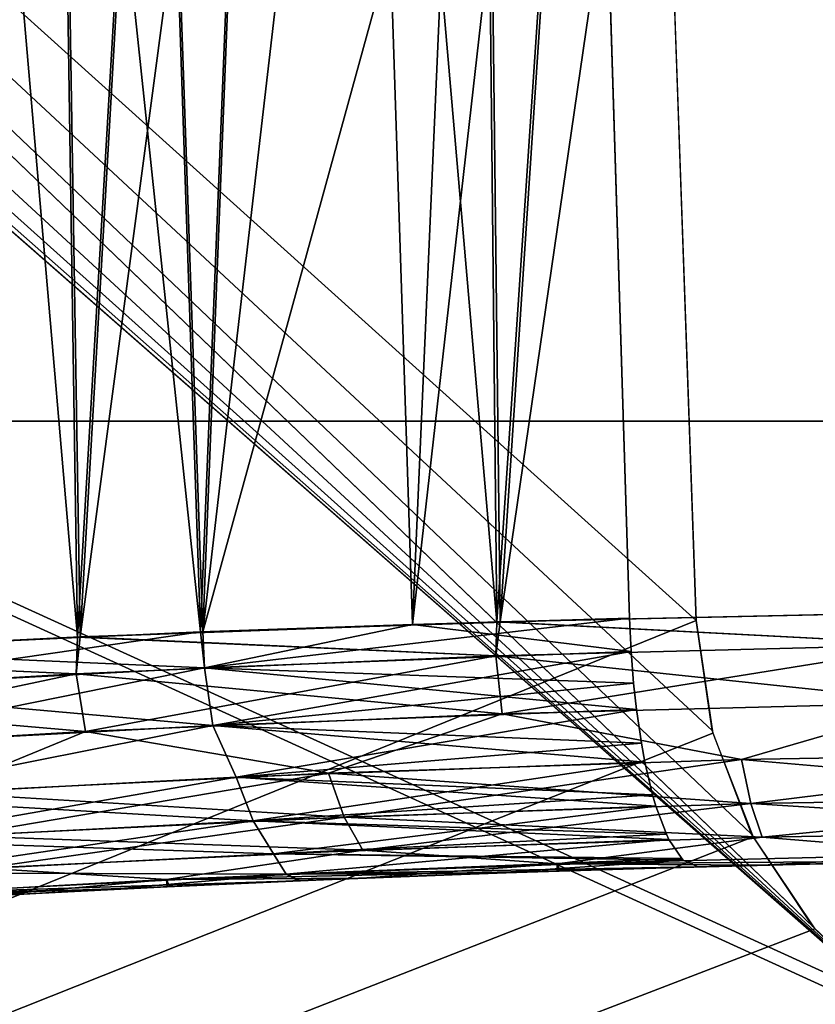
# Model space of a CAD drawing. Header units: millimetres. Extents: x -30.5 to 30.5, y -15 to 54.
# Tile 76 of 256: x -1.6 to -0.7, y -7.2 to -6. Entities that reach past the tile are written whole.
import ezdxf

# ---------------------------------------------------------------- set-up
doc = ezdxf.new("R2010")
doc.units = ezdxf.units.MM
doc.header["$LTSCALE"] = 65.185185
for name, color, linetype in [('164', 7, 'CONTINUOUS'), ('165', 7, 'CONTINUOUS'), ('168', 7, 'CONTINUOUS'), ('170', 7, 'CONTINUOUS'), ('28', 7, 'CONTINUOUS'), ('29', 7, 'CONTINUOUS'), ('3', 7, 'CONTINUOUS'), ('4', 7, 'CONTINUOUS'), ('6', 7, 'CONTINUOUS')]:
    doc.layers.add(name, color=color, linetype=linetype)

msp = doc.modelspace()

# ---------------------------------------------------------------- linework, layer by layer
at = {"layer": '164', "color": 7, "linetype": 'CONTINUOUS'}
for points in [[(-0.5319, -6.7092, -36.3533), (-1.0509, -6.7206, -36.468), (-0.5318, -6.7475, -36.3565), (-0.5319, -6.7092, -36.3533)], [(-1.0509, -6.7206, -36.468), (-1.5483, -6.7386, -36.6563), (-1.0522, -6.7611, -36.4719), (-1.0509, -6.7206, -36.468)], [(-1.3999, -6.7325, -43.4086), (-0.8935, -6.7164, -43.5752), (-1.3976, -6.775, -43.4054), (-1.3999, -6.7325, -43.4086)], [(-1.3976, -6.775, -43.4054), (-0.8935, -6.7164, -43.5752), (-0.8916, -6.7559, -43.5722), (-1.3976, -6.775, -43.4054)], [(-0.5318, -6.7475, -36.3565), (-1.0509, -6.7206, -36.468), (-1.0522, -6.7611, -36.4719), (-0.5318, -6.7475, -36.3565)], [(-1.8769, -6.7543, -43.1706), (-1.3999, -6.7325, -43.4086), (-1.3976, -6.775, -43.4054), (-1.8769, -6.7543, -43.1706)], [(-1.5483, -6.7386, -36.6563), (-2.0141, -6.7618, -36.9149), (-1.55, -6.7824, -36.6615), (-1.5483, -6.7386, -36.6563)], [(-1.0522, -6.7611, -36.4719), (-1.5483, -6.7386, -36.6563), (-1.55, -6.7824, -36.6615), (-1.0522, -6.7611, -36.4719)], [(-0.5318, -6.7475, -36.3565), (-1.0522, -6.7611, -36.4719), (-0.528, -6.8163, -36.3748), (-0.5318, -6.7475, -36.3565)], [(-1.8737, -6.8006, -43.1673), (-1.8769, -6.7543, -43.1706), (-1.3976, -6.775, -43.4054), (-1.8737, -6.8006, -43.1673)], [(-1.3976, -6.775, -43.4054), (-0.8916, -6.7559, -43.5722), (-1.3877, -6.8434, -43.3883), (-1.3976, -6.775, -43.4054)], [(-1.3877, -6.8434, -43.3883), (-0.8916, -6.7559, -43.5722), (-0.8887, -6.7933, -43.5646), (-1.3877, -6.8434, -43.3883)], [(-1.55, -6.7824, -36.6615), (-2.0141, -6.7618, -36.9149), (-2.0147, -6.8096, -36.9208), (-1.55, -6.7824, -36.6615)], [(-1.0522, -6.7611, -36.4719), (-1.55, -6.7824, -36.6615), (-1.0447, -6.8297, -36.4897), (-1.0522, -6.7611, -36.4719)], [(-0.528, -6.8163, -36.3748), (-1.0522, -6.7611, -36.4719), (-1.0447, -6.8297, -36.4897), (-0.528, -6.8163, -36.3748)], [(-1.55, -6.7824, -36.6615), (-2.0147, -6.8096, -36.9208), (-1.5389, -6.8507, -36.6782), (-1.55, -6.7824, -36.6615)], [(-1.8737, -6.8006, -43.1673), (-1.3976, -6.775, -43.4054), (-1.8604, -6.8688, -43.1514), (-1.8737, -6.8006, -43.1673)], [(-1.8604, -6.8688, -43.1514), (-1.3976, -6.775, -43.4054), (-1.3877, -6.8434, -43.3883), (-1.8604, -6.8688, -43.1514)], [(-1.0447, -6.8297, -36.4897), (-1.55, -6.7824, -36.6615), (-1.5389, -6.8507, -36.6782), (-1.0447, -6.8297, -36.4897)], [(-0.8853, -6.8246, -43.5543), (-1.3877, -6.8434, -43.3883), (-0.8887, -6.7933, -43.5646), (-0.8853, -6.8246, -43.5543)], [(-1.5389, -6.8507, -36.6782), (-2.0147, -6.8096, -36.9208), (-2.0003, -6.8777, -36.9363), (-1.5389, -6.8507, -36.6782)], [(-0.528, -6.8163, -36.3748), (-1.0447, -6.8297, -36.4897), (-0.7609, -6.8838, -36.4521), (-0.528, -6.8163, -36.3748)], [(-0.2554, -6.8753, -36.3795), (-0.528, -6.8163, -36.3748), (-0.7609, -6.8838, -36.4521), (-0.2554, -6.8753, -36.3795)], [(-1.0447, -6.8297, -36.4897), (-1.5389, -6.8507, -36.6782), (-1.2508, -6.9001, -36.5957), (-1.0447, -6.8297, -36.4897)], [(-1.3877, -6.8434, -43.3883), (-0.8853, -6.8246, -43.5543), (-1.3602, -6.9048, -43.3616), (-1.3877, -6.8434, -43.3883)], [(-1.3602, -6.9048, -43.3616), (-0.8853, -6.8246, -43.5543), (-0.8794, -6.8646, -43.5351), (-1.3602, -6.9048, -43.3616)], [(-0.7609, -6.8838, -36.4521), (-1.0447, -6.8297, -36.4897), (-1.2508, -6.9001, -36.5957), (-0.7609, -6.8838, -36.4521)], [(-1.5389, -6.8507, -36.6782), (-2.0003, -6.8777, -36.9363), (-1.7152, -6.9229, -36.8072), (-1.5389, -6.8507, -36.6782)], [(-1.8604, -6.8688, -43.1514), (-1.3877, -6.8434, -43.3883), (-1.8175, -6.9289, -43.135), (-1.8604, -6.8688, -43.1514)], [(-1.8175, -6.9289, -43.135), (-1.3877, -6.8434, -43.3883), (-1.3602, -6.9048, -43.3616), (-1.8175, -6.9289, -43.135)], [(-1.2508, -6.9001, -36.5957), (-1.5389, -6.8507, -36.6782), (-1.7152, -6.9229, -36.8072), (-1.2508, -6.9001, -36.5957)], [(-0.8753, -6.8869, -43.5211), (-1.3602, -6.9048, -43.3616), (-0.8794, -6.8646, -43.5351), (-0.8753, -6.8869, -43.5211)], [(-0.2554, -6.8753, -36.3795), (-0.7609, -6.8838, -36.4521), (-0.2516, -6.928, -36.4274), (-0.2554, -6.8753, -36.3795)], [(-1.3602, -6.9048, -43.3616), (-0.8753, -6.8869, -43.5211), (-1.3399, -6.9567, -43.3171), (-1.3602, -6.9048, -43.3616)], [(-1.3399, -6.9567, -43.3171), (-0.8753, -6.8869, -43.5211), (-0.8662, -6.9257, -43.4888), (-1.3399, -6.9567, -43.3171)], [(-0.7609, -6.8838, -36.4521), (-1.2508, -6.9001, -36.5957), (-0.7495, -6.9362, -36.499), (-0.7609, -6.8838, -36.4521)], [(-0.2516, -6.928, -36.4274), (-0.7609, -6.8838, -36.4521), (-0.7495, -6.9362, -36.499), (-0.2516, -6.928, -36.4274)], [(-1.2508, -6.9001, -36.5957), (-1.7152, -6.9229, -36.8072), (-1.2321, -6.9521, -36.6407), (-1.2508, -6.9001, -36.5957)], [(-0.7495, -6.9362, -36.499), (-1.2508, -6.9001, -36.5957), (-1.2321, -6.9521, -36.6407), (-0.7495, -6.9362, -36.499)], [(-1.8175, -6.9289, -43.135), (-1.3602, -6.9048, -43.3616), (-1.7904, -6.9801, -43.0935), (-1.8175, -6.9289, -43.135)], [(-1.7904, -6.9801, -43.0935), (-1.3602, -6.9048, -43.3616), (-1.3399, -6.9567, -43.3171), (-1.7904, -6.9801, -43.0935)], [(-1.2321, -6.9521, -36.6407), (-1.7152, -6.9229, -36.8072), (-1.6897, -6.9743, -36.8494), (-1.2321, -6.9521, -36.6407)], [(-0.8622, -6.9393, -43.4745), (-1.3399, -6.9567, -43.3171), (-0.8662, -6.9257, -43.4888), (-0.8622, -6.9393, -43.4745)], [(-0.2516, -6.928, -36.4274), (-0.7495, -6.9362, -36.499), (-0.2471, -6.9678, -36.4863), (-0.2516, -6.928, -36.4274)], [(-1.3399, -6.9567, -43.3171), (-0.8622, -6.9393, -43.4745), (-1.316, -6.9956, -43.2624), (-1.3399, -6.9567, -43.3171)], [(-1.316, -6.9956, -43.2624), (-0.8622, -6.9393, -43.4745), (-0.8499, -6.9724, -43.4288), (-1.316, -6.9956, -43.2624)], [(-0.7495, -6.9362, -36.499), (-1.2321, -6.9521, -36.6407), (-0.7361, -6.9758, -36.5567), (-0.7495, -6.9362, -36.499)], [(-0.2471, -6.9678, -36.4863), (-0.7495, -6.9362, -36.499), (-0.7361, -6.9758, -36.5567), (-0.2471, -6.9678, -36.4863)], [(-1.7904, -6.9801, -43.0935), (-1.3399, -6.9567, -43.3171), (-1.7584, -7.0183, -43.0425), (-1.7904, -6.9801, -43.0935)], [(-1.7584, -7.0183, -43.0425), (-1.3399, -6.9567, -43.3171), (-1.316, -6.9956, -43.2624), (-1.7584, -7.0183, -43.0425)], [(-1.2321, -6.9521, -36.6407), (-1.6897, -6.9743, -36.8494), (-1.2101, -6.9912, -36.6961), (-1.2321, -6.9521, -36.6407)], [(-0.7361, -6.9758, -36.5567), (-1.2321, -6.9521, -36.6407), (-1.2101, -6.9912, -36.6961), (-0.7361, -6.9758, -36.5567)], [(-0.2471, -6.9678, -36.4863), (-0.7361, -6.9758, -36.5567), (-0.495, -6.9957, -36.5807), (-0.2471, -6.9678, -36.4863)], [(-1.2101, -6.9912, -36.6961), (-1.6897, -6.9743, -36.8494), (-1.6595, -7.0126, -36.9014), (-1.2101, -6.9912, -36.6961)], [(-0.8468, -6.9787, -43.4172), (-1.316, -6.9956, -43.2624), (-0.8499, -6.9724, -43.4288), (-0.8468, -6.9787, -43.4172)], [(-1.316, -6.9956, -43.2624), (-0.8468, -6.9787, -43.4172), (-1.3009, -7.0198, -43.1959), (-1.316, -6.9956, -43.2624)], [(-1.3009, -7.0198, -43.1959), (-0.8468, -6.9787, -43.4172), (-0.8316, -7.0014, -43.359), (-1.3009, -7.0198, -43.1959)], [(-0.7361, -6.9758, -36.5567), (-1.2101, -6.9912, -36.6961), (-0.9794, -7.0076, -36.689), (-0.7361, -6.9758, -36.5567)], [(-0.495, -6.9957, -36.5807), (-0.7361, -6.9758, -36.5567), (-0.9794, -7.0076, -36.689), (-0.495, -6.9957, -36.5807)], [(-1.2101, -6.9912, -36.6961), (-1.6595, -7.0126, -36.9014), (-1.4428, -7.0263, -36.8669), (-1.2101, -6.9912, -36.6961)], [(-0.9794, -7.0076, -36.689), (-1.2101, -6.9912, -36.6961), (-1.4428, -7.0263, -36.8669), (-0.9794, -7.0076, -36.689)], [(-1.7584, -7.0183, -43.0425), (-1.316, -6.9956, -43.2624), (-1.3009, -7.0198, -43.1959), (-1.7584, -7.0183, -43.0425)], [(-0.8299, -7.0031, -43.3524), (-1.3009, -7.0198, -43.1959), (-0.8316, -7.0014, -43.359), (-0.8299, -7.0031, -43.3524)], [(-1.0518, -7.0184, -43.214), (-1.3009, -7.0198, -43.1959), (-0.8299, -7.0031, -43.3524), (-1.0518, -7.0184, -43.214)], [(-0.8126, -7.011, -43.2842), (-1.0518, -7.0184, -43.214), (-0.8299, -7.0031, -43.3524), (-0.8126, -7.011, -43.2842)], [(-0.4961, -7.0041, -36.652), (-0.495, -6.9957, -36.5807), (-0.9794, -7.0076, -36.689), (-0.4961, -7.0041, -36.652)], [(-0.7398, -7.0091, -36.6983), (-0.4961, -7.0041, -36.652), (-0.9794, -7.0076, -36.689), (-0.7398, -7.0091, -36.6983)], [(-1.4428, -7.0263, -36.8669), (-1.6595, -7.0126, -36.9014), (-1.8755, -7.0503, -37.1103), (-1.4428, -7.0263, -36.8669)], [(-0.9795, -7.016, -36.7627), (-0.9794, -7.0076, -36.689), (-1.4428, -7.0263, -36.8669), (-0.9795, -7.016, -36.7627)], [(-1.2139, -7.0246, -36.8449), (-0.9795, -7.016, -36.7627), (-1.4428, -7.0263, -36.8669), (-1.2139, -7.0246, -36.8449)], [(-0.9795, -7.016, -36.7627), (-0.7398, -7.0091, -36.6983), (-0.9794, -7.0076, -36.689), (-0.9795, -7.016, -36.7627)], [(-1.4419, -7.0347, -36.9445), (-1.4428, -7.0263, -36.8669), (-1.8755, -7.0503, -37.1103), (-1.4419, -7.0347, -36.9445)], [(-1.7443, -7.0423, -42.9724), (-1.7584, -7.0183, -43.0425), (-1.3009, -7.0198, -43.1959), (-1.7443, -7.0423, -42.9724)], [(-1.5107, -7.0381, -43.0213), (-1.7443, -7.0423, -42.9724), (-1.3009, -7.0198, -43.1959), (-1.5107, -7.0381, -43.0213)], [(-1.2847, -7.0275, -43.1263), (-1.5107, -7.0381, -43.0213), (-1.3009, -7.0198, -43.1959), (-1.2847, -7.0275, -43.1263)], [(-1.4419, -7.0347, -36.9445), (-1.2139, -7.0246, -36.8449), (-1.4428, -7.0263, -36.8669), (-1.4419, -7.0347, -36.9445)], [(-1.0518, -7.0184, -43.214), (-1.2847, -7.0275, -43.1263), (-1.3009, -7.0198, -43.1959), (-1.0518, -7.0184, -43.214)], [(-1.6621, -7.0461, -37.0611), (-1.4419, -7.0347, -36.9445), (-1.8755, -7.0503, -37.1103), (-1.6621, -7.0461, -37.0611)], [(-1.5107, -7.0381, -43.0213), (-1.7284, -7.0498, -42.8995), (-1.7443, -7.0423, -42.9724), (-1.5107, -7.0381, -43.0213)]]:
    msp.add_3dface(points, dxfattribs=at)
at = {"layer": '165', "color": 7, "linetype": 'CONTINUOUS'}
for points in [[(-1.047, -6.7205, 36.4668), (-0.5276, -6.7091, 36.3527), (-0.5318, -6.7475, 36.3565), (-1.047, -6.7205, 36.4668)], [(-1.5452, -6.7385, 36.6549), (-1.047, -6.7205, 36.4668), (-1.0522, -6.7611, 36.4719), (-1.5452, -6.7385, 36.6549)], [(-1.151, -6.7237, 43.5006), (-1.4024, -6.7326, 43.4076), (-1.3976, -6.775, 43.4054), (-1.151, -6.7237, 43.5006)], [(-0.8916, -6.7559, 43.5722), (-1.151, -6.7237, 43.5006), (-1.3976, -6.775, 43.4054), (-0.8916, -6.7559, 43.5722)], [(-0.8935, -6.7164, 43.5752), (-1.151, -6.7237, 43.5006), (-0.8916, -6.7559, 43.5722), (-0.8935, -6.7164, 43.5752)], [(-1.0522, -6.7611, 36.4719), (-1.047, -6.7205, 36.4668), (-0.5318, -6.7475, 36.3565), (-1.0522, -6.7611, 36.4719)], [(-1.4024, -6.7326, 43.4076), (-1.8795, -6.7545, 43.169), (-1.8737, -6.8006, 43.1673), (-1.4024, -6.7326, 43.4076)], [(-1.3976, -6.775, 43.4054), (-1.4024, -6.7326, 43.4076), (-1.8737, -6.8006, 43.1673), (-1.3976, -6.775, 43.4054)], [(-2.0117, -6.7616, 36.9134), (-1.5452, -6.7385, 36.6549), (-1.55, -6.7824, 36.6615), (-2.0117, -6.7616, 36.9134)], [(-1.55, -6.7824, 36.6615), (-1.5452, -6.7385, 36.6549), (-1.0522, -6.7611, 36.4719), (-1.55, -6.7824, 36.6615)], [(-1.0522, -6.7611, 36.4719), (-0.5318, -6.7475, 36.3565), (-1.0447, -6.8297, 36.4897), (-1.0522, -6.7611, 36.4719)], [(-1.0447, -6.8297, 36.4897), (-0.5318, -6.7475, 36.3565), (-0.528, -6.8163, 36.3748), (-1.0447, -6.8297, 36.4897)], [(-0.8916, -6.7559, 43.5722), (-1.3976, -6.775, 43.4054), (-0.8887, -6.7933, 43.5646), (-0.8916, -6.7559, 43.5722)], [(-2.0147, -6.8096, 36.9208), (-2.0117, -6.7616, 36.9134), (-1.55, -6.7824, 36.6615), (-2.0147, -6.8096, 36.9208)], [(-1.55, -6.7824, 36.6615), (-1.0522, -6.7611, 36.4719), (-1.5389, -6.8507, 36.6782), (-1.55, -6.7824, 36.6615)], [(-1.5389, -6.8507, 36.6782), (-1.0522, -6.7611, 36.4719), (-1.0447, -6.8297, 36.4897), (-1.5389, -6.8507, 36.6782)], [(-2.0147, -6.8096, 36.9208), (-1.55, -6.7824, 36.6615), (-2.0003, -6.8777, 36.9363), (-2.0147, -6.8096, 36.9208)], [(-2.0003, -6.8777, 36.9363), (-1.55, -6.7824, 36.6615), (-1.5389, -6.8507, 36.6782), (-2.0003, -6.8777, 36.9363)], [(-1.3976, -6.775, 43.4054), (-1.8737, -6.8006, 43.1673), (-1.3877, -6.8434, 43.3883), (-1.3976, -6.775, 43.4054)], [(-0.8853, -6.8246, 43.5543), (-1.3976, -6.775, 43.4054), (-1.3877, -6.8434, 43.3883), (-0.8853, -6.8246, 43.5543)], [(-0.8887, -6.7933, 43.5646), (-1.3976, -6.775, 43.4054), (-0.8853, -6.8246, 43.5543), (-0.8887, -6.7933, 43.5646)], [(-1.3877, -6.8434, 43.3883), (-1.8737, -6.8006, 43.1673), (-1.8604, -6.8688, 43.1514), (-1.3877, -6.8434, 43.3883)], [(-1.0447, -6.8297, 36.4897), (-0.528, -6.8163, 36.3748), (-0.7609, -6.8838, 36.4521), (-1.0447, -6.8297, 36.4897)], [(-0.7609, -6.8838, 36.4521), (-0.528, -6.8163, 36.3748), (-0.2554, -6.8753, 36.3795), (-0.7609, -6.8838, 36.4521)], [(-1.5389, -6.8507, 36.6782), (-1.0447, -6.8297, 36.4897), (-1.2508, -6.9001, 36.5957), (-1.5389, -6.8507, 36.6782)], [(-0.8853, -6.8246, 43.5543), (-1.3877, -6.8434, 43.3883), (-0.8794, -6.8646, 43.5351), (-0.8853, -6.8246, 43.5543)], [(-1.2508, -6.9001, 36.5957), (-1.0447, -6.8297, 36.4897), (-0.7609, -6.8838, 36.4521), (-1.2508, -6.9001, 36.5957)], [(-2.0003, -6.8777, 36.9363), (-1.5389, -6.8507, 36.6782), (-1.7152, -6.9229, 36.8072), (-2.0003, -6.8777, 36.9363)], [(-1.3877, -6.8434, 43.3883), (-1.8604, -6.8688, 43.1514), (-1.8175, -6.9289, 43.135), (-1.3877, -6.8434, 43.3883)], [(-1.3602, -6.9048, 43.3616), (-1.3877, -6.8434, 43.3883), (-1.8175, -6.9289, 43.135), (-1.3602, -6.9048, 43.3616)], [(-1.7152, -6.9229, 36.8072), (-1.5389, -6.8507, 36.6782), (-1.2508, -6.9001, 36.5957), (-1.7152, -6.9229, 36.8072)], [(-0.8794, -6.8646, 43.5351), (-1.3877, -6.8434, 43.3883), (-0.8753, -6.8869, 43.5211), (-0.8794, -6.8646, 43.5351)], [(-0.8753, -6.8869, 43.5211), (-1.3877, -6.8434, 43.3883), (-1.3602, -6.9048, 43.3616), (-0.8753, -6.8869, 43.5211)], [(-0.7609, -6.8838, 36.4521), (-0.2554, -6.8753, 36.3795), (-0.7495, -6.9362, 36.499), (-0.7609, -6.8838, 36.4521)], [(-0.7495, -6.9362, 36.499), (-0.2554, -6.8753, 36.3795), (-0.2516, -6.928, 36.4274), (-0.7495, -6.9362, 36.499)], [(-0.8753, -6.8869, 43.5211), (-1.3602, -6.9048, 43.3616), (-0.8662, -6.9257, 43.4888), (-0.8753, -6.8869, 43.5211)], [(-1.2508, -6.9001, 36.5957), (-0.7609, -6.8838, 36.4521), (-1.2321, -6.9521, 36.6407), (-1.2508, -6.9001, 36.5957)], [(-1.2321, -6.9521, 36.6407), (-0.7609, -6.8838, 36.4521), (-0.7495, -6.9362, 36.499), (-1.2321, -6.9521, 36.6407)], [(-1.7152, -6.9229, 36.8072), (-1.2508, -6.9001, 36.5957), (-1.6897, -6.9743, 36.8494), (-1.7152, -6.9229, 36.8072)], [(-1.6897, -6.9743, 36.8494), (-1.2508, -6.9001, 36.5957), (-1.2321, -6.9521, 36.6407), (-1.6897, -6.9743, 36.8494)], [(-1.3602, -6.9048, 43.3616), (-1.8175, -6.9289, 43.135), (-1.3399, -6.9567, 43.3171), (-1.3602, -6.9048, 43.3616)], [(-0.8622, -6.9393, 43.4745), (-1.3602, -6.9048, 43.3616), (-1.3399, -6.9567, 43.3171), (-0.8622, -6.9393, 43.4745)], [(-0.8662, -6.9257, 43.4888), (-1.3602, -6.9048, 43.3616), (-0.8622, -6.9393, 43.4745), (-0.8662, -6.9257, 43.4888)], [(-1.3399, -6.9567, 43.3171), (-1.8175, -6.9289, 43.135), (-1.7904, -6.9801, 43.0935), (-1.3399, -6.9567, 43.3171)], [(-0.7495, -6.9362, 36.499), (-0.2516, -6.928, 36.4274), (-0.7361, -6.9758, 36.5567), (-0.7495, -6.9362, 36.499)], [(-0.7361, -6.9758, 36.5567), (-0.2516, -6.928, 36.4274), (-0.2471, -6.9678, 36.4863), (-0.7361, -6.9758, 36.5567)], [(-0.8622, -6.9393, 43.4745), (-1.3399, -6.9567, 43.3171), (-0.8499, -6.9724, 43.4288), (-0.8622, -6.9393, 43.4745)], [(-1.2321, -6.9521, 36.6407), (-0.7495, -6.9362, 36.499), (-1.2101, -6.9912, 36.6961), (-1.2321, -6.9521, 36.6407)], [(-1.2101, -6.9912, 36.6961), (-0.7495, -6.9362, 36.499), (-0.7361, -6.9758, 36.5567), (-1.2101, -6.9912, 36.6961)], [(-1.3399, -6.9567, 43.3171), (-1.7904, -6.9801, 43.0935), (-1.316, -6.9956, 43.2624), (-1.3399, -6.9567, 43.3171)], [(-1.6897, -6.9743, 36.8494), (-1.2321, -6.9521, 36.6407), (-1.6595, -7.0126, 36.9014), (-1.6897, -6.9743, 36.8494)], [(-1.6595, -7.0126, 36.9014), (-1.2321, -6.9521, 36.6407), (-1.2101, -6.9912, 36.6961), (-1.6595, -7.0126, 36.9014)], [(-0.8468, -6.9787, 43.4172), (-1.3399, -6.9567, 43.3171), (-1.316, -6.9956, 43.2624), (-0.8468, -6.9787, 43.4172)], [(-0.8499, -6.9724, 43.4288), (-1.3399, -6.9567, 43.3171), (-0.8468, -6.9787, 43.4172), (-0.8499, -6.9724, 43.4288)], [(-0.7361, -6.9758, 36.5567), (-0.2471, -6.9678, 36.4863), (-0.495, -6.9957, 36.5807), (-0.7361, -6.9758, 36.5567)], [(-1.316, -6.9956, 43.2624), (-1.7904, -6.9801, 43.0935), (-1.7584, -7.0183, 43.0425), (-1.316, -6.9956, 43.2624)], [(-0.8468, -6.9787, 43.4172), (-1.316, -6.9956, 43.2624), (-0.8316, -7.0014, 43.359), (-0.8468, -6.9787, 43.4172)], [(-1.2101, -6.9912, 36.6961), (-0.7361, -6.9758, 36.5567), (-0.9794, -7.0076, 36.689), (-1.2101, -6.9912, 36.6961)], [(-0.9794, -7.0076, 36.689), (-0.7361, -6.9758, 36.5567), (-0.495, -6.9957, 36.5807), (-0.9794, -7.0076, 36.689)], [(-1.6595, -7.0126, 36.9014), (-1.2101, -6.9912, 36.6961), (-1.4428, -7.0263, 36.8669), (-1.6595, -7.0126, 36.9014)], [(-1.4428, -7.0263, 36.8669), (-1.2101, -6.9912, 36.6961), (-0.9794, -7.0076, 36.689), (-1.4428, -7.0263, 36.8669)], [(-1.316, -6.9956, 43.2624), (-1.7584, -7.0183, 43.0425), (-1.301, -7.0198, 43.1959), (-1.316, -6.9956, 43.2624)], [(-0.8299, -7.0031, 43.3524), (-1.316, -6.9956, 43.2624), (-1.301, -7.0198, 43.1959), (-0.8299, -7.0031, 43.3524)], [(-0.8316, -7.0014, 43.359), (-1.316, -6.9956, 43.2624), (-0.8299, -7.0031, 43.3524), (-0.8316, -7.0014, 43.359)], [(-0.8126, -7.011, 43.2842), (-0.8299, -7.0031, 43.3524), (-1.301, -7.0198, 43.1959), (-0.8126, -7.011, 43.2842)], [(-0.7361, -7.009, 36.6974), (-0.9794, -7.0076, 36.689), (-0.495, -6.9957, 36.5807), (-0.7361, -7.009, 36.6974)], [(-0.4922, -7.004, 36.6514), (-0.7361, -7.009, 36.6974), (-0.495, -6.9957, 36.5807), (-0.4922, -7.004, 36.6514)], [(-1.8755, -7.0503, 37.1103), (-1.6595, -7.0126, 36.9014), (-1.4428, -7.0263, 36.8669), (-1.8755, -7.0503, 37.1103)], [(-1.2108, -7.0244, 36.8437), (-1.4428, -7.0263, 36.8669), (-0.9794, -7.0076, 36.689), (-1.2108, -7.0244, 36.8437)], [(-1.0528, -7.0185, 43.2137), (-0.8126, -7.011, 43.2842), (-1.301, -7.0198, 43.1959), (-1.0528, -7.0185, 43.2137)], [(-0.976, -7.0159, 36.7616), (-1.2108, -7.0244, 36.8437), (-0.9794, -7.0076, 36.689), (-0.976, -7.0159, 36.7616)], [(-0.7361, -7.009, 36.6974), (-0.976, -7.0159, 36.7616), (-0.9794, -7.0076, 36.689), (-0.7361, -7.009, 36.6974)], [(-1.6597, -7.0459, 37.0597), (-1.8755, -7.0503, 37.1103), (-1.4428, -7.0263, 36.8669), (-1.6597, -7.0459, 37.0597)], [(-1.301, -7.0198, 43.1959), (-1.7584, -7.0183, 43.0425), (-1.7443, -7.0423, 42.9724), (-1.301, -7.0198, 43.1959)], [(-1.287, -7.0276, 43.1254), (-1.301, -7.0198, 43.1959), (-1.7443, -7.0423, 42.9724), (-1.287, -7.0276, 43.1254)], [(-1.5133, -7.0382, 43.0199), (-1.287, -7.0276, 43.1254), (-1.7443, -7.0423, 42.9724), (-1.5133, -7.0382, 43.0199)], [(-1.4391, -7.0345, 36.9432), (-1.6597, -7.0459, 37.0597), (-1.4428, -7.0263, 36.8669), (-1.4391, -7.0345, 36.9432)], [(-1.2108, -7.0244, 36.8437), (-1.4391, -7.0345, 36.9432), (-1.4428, -7.0263, 36.8669), (-1.2108, -7.0244, 36.8437)], [(-1.287, -7.0276, 43.1254), (-1.0528, -7.0185, 43.2137), (-1.301, -7.0198, 43.1959), (-1.287, -7.0276, 43.1254)], [(-1.7307, -7.05, 42.8981), (-1.5133, -7.0382, 43.0199), (-1.7443, -7.0423, 42.9724), (-1.7307, -7.05, 42.8981)]]:
    msp.add_3dface(points, dxfattribs=at)
at = {"layer": '168', "color": 7, "linetype": 'CONTINUOUS'}
for points in [[(21.9333, -6.4826, -46.9831), (-21.6359, -15, -46.6857), (-21.9333, -6.4826, -46.9831), (21.9333, -6.4826, -46.9831)], [(21.6359, -15, -46.6857), (-21.6359, -15, -46.6857), (21.9333, -6.4826, -46.9831), (21.6359, -15, -46.6857)]]:
    msp.add_3dface(points, dxfattribs=at)
at = {"layer": '170', "color": 7, "linetype": 'CONTINUOUS'}
for points in [[(-21.6359, -15, 46.6857), (21.6359, -15, 46.6857), (-21.9333, -6.4826, 46.9831), (-21.6359, -15, 46.6857)], [(-21.9333, -6.4826, 46.9831), (21.6359, -15, 46.6857), (21.9333, -6.4826, 46.9831), (-21.9333, -6.4826, 46.9831)]]:
    msp.add_3dface(points, dxfattribs=at)
at = {"layer": '28', "color": 7, "linetype": 'CONTINUOUS'}
for points in [[(-2.0141, -6.7618, -36.9149), (-1.5483, -6.7386, -36.6563), (-1.8455, -3.2948, -36.7415), (-2.0141, -6.7618, -36.9149)], [(-1.5192, -3.2948, -43.4229), (-1.8769, -6.7543, -43.1706), (-1.7668, -3.2948, -43.3019), (-1.5192, -3.2948, -43.4229)], [(-1.3999, -6.7325, -43.4086), (-1.8769, -6.7543, -43.1706), (-1.5192, -3.2948, -43.4229), (-1.3999, -6.7325, -43.4086)], [(-1.8455, -3.2948, -36.7415), (-1.5483, -6.7386, -36.6563), (-1.6009, -3.2948, -36.6146), (-1.8455, -3.2948, -36.7415)], [(-1.6009, -3.2948, -36.6146), (-1.5483, -6.7386, -36.6563), (-1.3475, -3.2948, -36.506), (-1.6009, -3.2948, -36.6146)], [(-1.5483, -6.7386, -36.6563), (-1.0509, -6.7206, -36.468), (-1.3475, -3.2948, -36.506), (-1.5483, -6.7386, -36.6563)], [(-1.2633, -3.2948, -43.5253), (-1.3999, -6.7325, -43.4086), (-1.5192, -3.2948, -43.4229), (-1.2633, -3.2948, -43.5253)], [(-1.0006, -3.2948, -43.6087), (-1.3999, -6.7325, -43.4086), (-1.2633, -3.2948, -43.5253), (-1.0006, -3.2948, -43.6087)], [(-0.9447, -5.0773, -43.5916), (-1.3999, -6.7325, -43.4086), (-1.0006, -3.2948, -43.6087), (-0.9447, -5.0773, -43.5916)], [(-1.3475, -3.2948, -36.506), (-1.0509, -6.7206, -36.468), (-1.0869, -3.2948, -36.4163), (-1.3475, -3.2948, -36.506)], [(-1.0869, -3.2948, -36.4163), (-1.0509, -6.7206, -36.468), (-0.8204, -3.2948, -36.3461), (-1.0869, -3.2948, -36.4163)], [(-1.0509, -6.7206, -36.468), (-0.5319, -6.7092, -36.3533), (-0.8204, -3.2948, -36.3461), (-1.0509, -6.7206, -36.468)], [(-0.8204, -3.2948, -36.3461), (-0.5319, -6.7092, -36.3533), (-0.5494, -3.2948, -36.2957), (-0.8204, -3.2948, -36.3461)], [(-0.8935, -6.7164, -43.5752), (-1.3999, -6.7325, -43.4086), (-0.9447, -5.0773, -43.5916), (-0.8935, -6.7164, -43.5752)]]:
    msp.add_3dface(points, dxfattribs=at)
at = {"layer": '29', "color": 7, "linetype": 'CONTINUOUS'}
for points in [[(-1.6009, -3.2948, 36.6146), (-2.0117, -6.7616, 36.9134), (-1.8455, -3.2948, 36.7415), (-1.6009, -3.2948, 36.6146)], [(-1.5452, -6.7385, 36.6549), (-2.0117, -6.7616, 36.9134), (-1.6009, -3.2948, 36.6146), (-1.5452, -6.7385, 36.6549)], [(-1.8795, -6.7545, 43.169), (-1.4024, -6.7326, 43.4076), (-1.7668, -3.2948, 43.3019), (-1.8795, -6.7545, 43.169)], [(-1.7668, -3.2948, 43.3019), (-1.4024, -6.7326, 43.4076), (-1.5192, -3.2948, 43.4229), (-1.7668, -3.2948, 43.3019)], [(-1.3475, -3.2948, 36.506), (-1.5452, -6.7385, 36.6549), (-1.6009, -3.2948, 36.6146), (-1.3475, -3.2948, 36.506)], [(-1.047, -6.7205, 36.4668), (-1.5452, -6.7385, 36.6549), (-1.0869, -3.2948, 36.4163), (-1.047, -6.7205, 36.4668)], [(-1.0869, -3.2948, 36.4163), (-1.5452, -6.7385, 36.6549), (-1.3475, -3.2948, 36.506), (-1.0869, -3.2948, 36.4163)], [(-1.5192, -3.2948, 43.4229), (-1.4024, -6.7326, 43.4076), (-1.2633, -3.2948, 43.5253), (-1.5192, -3.2948, 43.4229)], [(-1.4024, -6.7326, 43.4076), (-1.151, -6.7237, 43.5006), (-1.2633, -3.2948, 43.5253), (-1.4024, -6.7326, 43.4076)], [(-1.151, -6.7237, 43.5006), (-1.0006, -3.2948, 43.6087), (-1.2633, -3.2948, 43.5253), (-1.151, -6.7237, 43.5006)], [(-0.949, -4.9412, 43.5929), (-1.0006, -3.2948, 43.6087), (-1.151, -6.7237, 43.5006), (-0.949, -4.9412, 43.5929)], [(-0.8204, -3.2948, 36.3461), (-1.047, -6.7205, 36.4668), (-1.0869, -3.2948, 36.4163), (-0.8204, -3.2948, 36.3461)], [(-0.5494, -3.2948, 36.2957), (-1.047, -6.7205, 36.4668), (-0.8204, -3.2948, 36.3461), (-0.5494, -3.2948, 36.2957)], [(-0.5276, -6.7091, 36.3527), (-1.047, -6.7205, 36.4668), (-0.5494, -3.2948, 36.2957), (-0.5276, -6.7091, 36.3527)], [(-0.8935, -6.7164, 43.5752), (-0.949, -4.9412, 43.5929), (-1.151, -6.7237, 43.5006), (-0.8935, -6.7164, 43.5752)]]:
    msp.add_3dface(points, dxfattribs=at)
at = {"layer": '3', "color": 7, "linetype": 'CONTINUOUS'}
for points in [[(-0.7398, -7.0091, -36.6983), (-0.6516, -7.0071, -38.2069), (-0.4961, -7.0041, -36.652), (-0.7398, -7.0091, -36.6983)], [(-0.4922, -7.004, 36.6514), (-0.6516, -7.0071, 38.2069), (-0.7361, -7.009, 36.6974), (-0.4922, -7.004, 36.6514)], [(-0.9529, -7.0151, -41.6527), (-1.2254, -7.025, -41.4619), (-1.0518, -7.0184, -43.214), (-0.9529, -7.0151, -41.6527)], [(-1.2254, -7.025, -38.5381), (-0.9529, -7.0151, -38.3473), (-1.2139, -7.0246, -36.8449), (-1.2254, -7.025, -38.5381)], [(-0.9529, -7.0151, 38.3473), (-1.2254, -7.025, 38.5381), (-0.976, -7.0159, 36.7616), (-0.9529, -7.0151, 38.3473)], [(-1.2254, -7.025, 41.4619), (-0.9529, -7.0151, 41.6527), (-1.0528, -7.0185, 43.2137), (-1.2254, -7.025, 41.4619)], [(-0.976, -7.0159, 36.7616), (-1.2254, -7.025, 38.5381), (-1.2108, -7.0244, 36.8437), (-0.976, -7.0159, 36.7616)], [(-1.2139, -7.0246, -36.8449), (-0.9529, -7.0151, -38.3473), (-0.9795, -7.016, -36.7627), (-1.2139, -7.0246, -36.8449)], [(-1.0528, -7.0185, 43.2137), (-0.9529, -7.0151, 41.6527), (-0.8126, -7.011, 43.2842), (-1.0528, -7.0185, 43.2137)], [(-0.8126, -7.011, -43.2842), (-0.9529, -7.0151, -41.6527), (-1.0518, -7.0184, -43.214), (-0.8126, -7.011, -43.2842)], [(-0.9795, -7.016, -36.7627), (-0.9529, -7.0151, -38.3473), (-0.7398, -7.0091, -36.6983), (-0.9795, -7.016, -36.7627)], [(-0.7361, -7.009, 36.6974), (-0.9529, -7.0151, 38.3473), (-0.976, -7.0159, 36.7616), (-0.7361, -7.009, 36.6974)], [(-0.6516, -7.0071, -41.7931), (-0.9529, -7.0151, -41.6527), (-0.6723, -7.0075, -43.3342), (-0.6516, -7.0071, -41.7931)], [(-0.9529, -7.0151, -38.3473), (-0.6516, -7.0071, -38.2069), (-0.7398, -7.0091, -36.6983), (-0.9529, -7.0151, -38.3473)], [(-0.6516, -7.0071, 38.2069), (-0.9529, -7.0151, 38.3473), (-0.7361, -7.009, 36.6974), (-0.6516, -7.0071, 38.2069)], [(-0.9529, -7.0151, 41.6527), (-0.6516, -7.0071, 41.7931), (-0.8126, -7.011, 43.2842), (-0.9529, -7.0151, 41.6527)], [(-0.6723, -7.0075, -43.3342), (-0.9529, -7.0151, -41.6527), (-0.8126, -7.011, -43.2842), (-0.6723, -7.0075, -43.3342)], [(-0.8126, -7.011, 43.2842), (-0.6516, -7.0071, 41.7931), (-0.6725, -7.0075, 43.3341), (-0.8126, -7.011, 43.2842)], [(-1.5133, -7.0382, 43.0199), (-1.4607, -7.0356, 41.2266), (-1.287, -7.0276, 43.1254), (-1.5133, -7.0382, 43.0199)], [(-1.2847, -7.0275, -43.1263), (-1.4607, -7.0356, -41.2266), (-1.5107, -7.0381, -43.0213), (-1.2847, -7.0275, -43.1263)], [(-1.4607, -7.0356, -38.7734), (-1.2254, -7.025, -38.5381), (-1.4419, -7.0347, -36.9445), (-1.4607, -7.0356, -38.7734)], [(-1.2254, -7.025, -41.4619), (-1.4607, -7.0356, -41.2266), (-1.2847, -7.0275, -43.1263), (-1.2254, -7.025, -41.4619)], [(-1.2254, -7.025, 38.5381), (-1.4607, -7.0356, 38.7734), (-1.4391, -7.0345, 36.9432), (-1.2254, -7.025, 38.5381)], [(-1.4607, -7.0356, 41.2266), (-1.2254, -7.025, 41.4619), (-1.287, -7.0276, 43.1254), (-1.4607, -7.0356, 41.2266)], [(-1.4419, -7.0347, -36.9445), (-1.2254, -7.025, -38.5381), (-1.2139, -7.0246, -36.8449), (-1.4419, -7.0347, -36.9445)], [(-1.2108, -7.0244, 36.8437), (-1.2254, -7.025, 38.5381), (-1.4391, -7.0345, 36.9432), (-1.2108, -7.0244, 36.8437)], [(-1.287, -7.0276, 43.1254), (-1.2254, -7.025, 41.4619), (-1.0528, -7.0185, 43.2137), (-1.287, -7.0276, 43.1254)], [(-1.0518, -7.0184, -43.214), (-1.2254, -7.025, -41.4619), (-1.2847, -7.0275, -43.1263), (-1.0518, -7.0184, -43.214)], [(-1.7307, -7.05, 42.8981), (-1.6515, -7.0455, 40.9539), (-1.5133, -7.0382, 43.0199), (-1.7307, -7.05, 42.8981)], [(-1.5107, -7.0381, -43.0213), (-1.6515, -7.0455, -40.9539), (-1.7284, -7.0498, -42.8995), (-1.5107, -7.0381, -43.0213)], [(-1.6621, -7.0461, -37.0611), (-1.4607, -7.0356, -38.7734), (-1.4419, -7.0347, -36.9445), (-1.6621, -7.0461, -37.0611)], [(-1.6515, -7.0455, -39.0461), (-1.4607, -7.0356, -38.7734), (-1.6621, -7.0461, -37.0611), (-1.6515, -7.0455, -39.0461)], [(-1.4391, -7.0345, 36.9432), (-1.6515, -7.0455, 39.0461), (-1.6597, -7.0459, 37.0597), (-1.4391, -7.0345, 36.9432)], [(-1.4607, -7.0356, 38.7734), (-1.6515, -7.0455, 39.0461), (-1.4391, -7.0345, 36.9432), (-1.4607, -7.0356, 38.7734)], [(-1.4607, -7.0356, -41.2266), (-1.6515, -7.0455, -40.9539), (-1.5107, -7.0381, -43.0213), (-1.4607, -7.0356, -41.2266)], [(-1.6515, -7.0455, 40.9539), (-1.4607, -7.0356, 41.2266), (-1.5133, -7.0382, 43.0199), (-1.6515, -7.0455, 40.9539)]]:
    msp.add_3dface(points, dxfattribs=at)
at = {"layer": '4', "color": 7, "linetype": 'CONTINUOUS'}
for points in [[(-4.6119, -3.2974, 45.0462), (-0.9342, -3.2974, 45.0462), (-20.05, -14.5044, 45.144), (-4.6119, -3.2974, 45.0462)], [(-0.9342, -3.2974, 45.0462), (-0.8147, -6.7191, 45.0761), (-20.05, -14.5044, 45.144), (-0.9342, -3.2974, 45.0462)], [(-0.8147, -6.7191, 45.0761), (-0.7948, -6.8527, 45.0773), (-20.05, -14.5044, 45.144), (-0.8147, -6.7191, 45.0761)], [(-0.7948, -6.8527, 45.0773), (-0.747, -6.9757, 45.0783), (-20.05, -14.5044, 45.144), (-0.7948, -6.8527, 45.0773)], [(-0.747, -6.9757, 45.0783), (-0.6738, -7.0848, 45.0793), (-20.05, -14.5044, 45.144), (-0.747, -6.9757, 45.0783)], [(-0.6738, -7.0848, 45.0793), (-0.5788, -7.1753, 45.0801), (-20.05, -14.5044, 45.144), (-0.6738, -7.0848, 45.0793)]]:
    msp.add_3dface(points, dxfattribs=at)
at = {"layer": '6', "color": 7, "linetype": 'CONTINUOUS'}
for points in [[(-20.05, 1.7026, -45.0026), (-0.5818, -7.173, -45.0801), (-5.2099, -3.1172, -45.0447), (-20.05, 1.7026, -45.0026)], [(-0.4697, -7.2414, -45.0806), (-0.5818, -7.173, -45.0801), (-20.05, 1.7026, -45.0026), (-0.4697, -7.2414, -45.0806)], [(-20.05, -14.5044, -45.144), (-0.4697, -7.2414, -45.0806), (-20.05, 1.7026, -45.0026), (-20.05, -14.5044, -45.144)], [(-5.2099, -3.1172, -45.0447), (-0.5818, -7.173, -45.0801), (-5.096, -3.1881, -45.0453), (-5.2099, -3.1172, -45.0447)], [(-5.096, -3.1881, -45.0453), (-0.5818, -7.173, -45.0801), (-4.957, -3.2452, -45.0458), (-5.096, -3.1881, -45.0453)], [(-4.957, -3.2452, -45.0458), (-0.5818, -7.173, -45.0801), (-4.7953, -3.2833, -45.0461), (-4.957, -3.2452, -45.0458)], [(-4.7953, -3.2833, -45.0461), (-0.5818, -7.173, -45.0801), (-4.6119, -3.2974, -45.0462), (-4.7953, -3.2833, -45.0461)], [(-0.5818, -7.173, -45.0801), (-0.6763, -7.0818, -45.0793), (-4.6119, -3.2974, -45.0462), (-0.5818, -7.173, -45.0801)], [(-0.6763, -7.0818, -45.0793), (-0.7487, -6.9723, -45.0783), (-4.6119, -3.2974, -45.0462), (-0.6763, -7.0818, -45.0793)], [(-0.7487, -6.9723, -45.0783), (-0.7956, -6.8494, -45.0772), (-4.6119, -3.2974, -45.0462), (-0.7487, -6.9723, -45.0783)], [(-0.7956, -6.8494, -45.0772), (-0.8147, -6.7191, -45.0761), (-4.6119, -3.2974, -45.0462), (-0.7956, -6.8494, -45.0772)], [(-0.8147, -6.7191, -45.0761), (-0.9342, -3.2974, -45.0462), (-4.6119, -3.2974, -45.0462), (-0.8147, -6.7191, -45.0761)]]:
    msp.add_3dface(points, dxfattribs=at)

doc.saveas('drawing.dxf')
